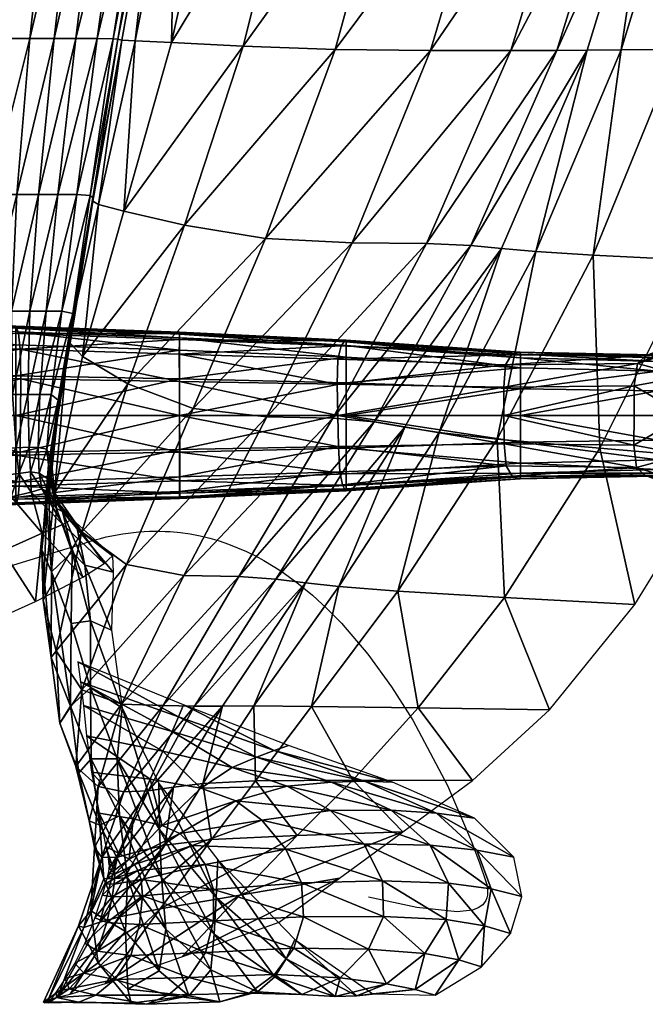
# Model space of a CAD drawing. Header units: inches. Extents: x -10.9 to 10.9, y -29.4 to 29.4.
# Tile 11 of 53: x 5.7 to 8.7, y -29.4 to -24.7. Entities that reach past the tile are written whole.
import ezdxf

# ---------------------------------------------------------------- set-up
doc = ezdxf.new("R2010")
doc.units = ezdxf.units.IN
doc.header["$MEASUREMENT"] = 0
doc.layers.get('0').update_dxf_attribs({"true_color": 0x5890e1})
doc.layers.add('BASE-FUNDICIÓN', color=1, linetype='Continuous', true_color=0xff0000)

# ---------------------------------------------------------------- blocks, each defined once
blk = doc.blocks.new('Box003')
at = {"color": 0}
mesh = blk.add_polyface(dxfattribs=at)
corners = [(2.9993, -7.8232, 6.171), (3.3729, -7.8232, 7.4822), (3.5632, -6.754, 7.4126), (3.8396, -7.8232, 8.9995), (4.0451, -6.754, 8.9299), (3.1241, -8.82, 7.5237), (3.5609, -8.8357, 9.041), (4.3159, -7.8232, 10.4713), (4.0159, -8.8409, 10.5128), (4.5322, -6.754, 10.4017), (4.7104, -7.8223, 11.6618), (4.933, -6.7538, 11.5942), (4.3981, -8.8407, 11.7022), (4.9321, -7.8196, 12.3351), (4.6165, -8.84, 12.372), (5.1561, -6.7531, 12.2734), (5.0755, -7.8161, 12.7498), (5.2985, -6.7522, 12.6961), (4.7611, -8.839, 12.7822), (3.1749, -6.754, 6.1015), (3.6677, -5.6848, 7.343), (5.9205, -7.802, 14.4087), (6.0966, -6.7487, 14.3866), (5.7002, -6.7503, 13.647), (5.4909, -7.8082, 13.6829), (6.4371, -7.795, 15.2381), (6.5694, -6.747, 15.2319), (5.653, -8.8351, 14.4145), (6.2139, -8.8332, 15.2265), (5.1898, -8.8368, 13.703), (5.2355, -7.8126, 13.1645), (5.457, -6.7514, 13.1187), (4.9224, -8.838, 13.1923)]
mesh.append_faces([[corners[k] for k in face] for face in [(0, 1, 2), (1, 3, 4), (4, 2, 1), (5, 6, 3), (3, 1, 5), (7, 3, 6), (6, 8, 7), (9, 4, 3), (3, 7, 9), (7, 10, 11), (11, 9, 7), (8, 12, 10), (10, 7, 8), (13, 10, 12), (12, 14, 13), (15, 11, 10), (10, 13, 15), (13, 16, 17), (17, 15, 13), (14, 18, 16), (16, 13, 14), (19, 2, 20), (21, 22, 23), (23, 24, 21), (25, 26, 22), (22, 21, 25), (21, 27, 28), (28, 25, 21), (24, 29, 27), (27, 21, 24), (30, 31, 17), (17, 16, 30), (24, 23, 31), (31, 30, 24), (30, 32, 29), (29, 24, 30), (16, 18, 32), (32, 30, 16)]], dxfattribs={"vtx2": -1, "color": 0})
mesh = blk.add_polyface(dxfattribs=at)
corners = [(0.5077, -9.1892, 0.0937), (0.8063, -9.1892, 0.6678), (0.8063, -9.2735, 0.6678), (0.5077, -9.2735, 0.0937), (0.4332, -9.2735, 0.5431), (0.2559, -9.2735, 0.0074), (0.0602, -9.2735, 0.4777), (0.4332, -9.1892, 0.5431), (0.2559, -9.1892, 0.0074), (2.0653, -7.8232, 1.2884), (1.8733, -7.8232, 1.0523), (1.7869, -8.787, 1.1718), (1.9693, -8.7836, 1.3908), (2.1567, -6.754, 1.2188), (2.1086, -8.7836, 1.6157), (2.2117, -7.8232, 1.518), (1.759, -9.54, 1.3655), (1.9212, -9.5264, 1.5587), (2.0466, -9.5264, 1.7694), (2.2237, -8.7836, 1.8387), (2.1497, -9.5264, 1.9878), (0.8906, -7.8232, 0.4111), (0.8216, -8.8243, 0.632), (1.2252, -8.8107, 0.7834), (1.2893, -7.8232, 0.5849), (0.2545, -7.8232, 0.2956), (0.1867, -8.8413, 0.5273), (0.8085, -9.6895, 0.9217), (1.2419, -9.6351, 1.054), (1.3817, -6.754, 0.4563), (1.6157, -7.8232, 0.8082), (1.7088, -6.754, 0.7072), (1.543, -8.7971, 0.9663), (1.5456, -9.5808, 1.1996)]
mesh.append_faces([[corners[k] for k in face] for face in [(0, 1, 2), (2, 3, 0), (3, 2, 4), (4, 5, 3), (6, 4, 7), (3, 5, 8), (8, 0, 3), (1, 7, 4), (4, 2, 1), (0, 8, 7), (7, 1, 0), (9, 10, 11), (11, 12, 9), (10, 9, 13), (12, 14, 15), (15, 9, 12), (12, 11, 16), (16, 17, 12), (17, 18, 14), (14, 12, 17), (19, 14, 18), (18, 20, 19), (21, 22, 23), (23, 24, 21), (25, 26, 22), (22, 21, 25), (27, 22, 26), (28, 23, 22), (29, 24, 30), (31, 30, 10), (30, 32, 11), (11, 10, 30), (24, 23, 32), (32, 30, 24), (33, 32, 23), (23, 28, 33), (16, 11, 32), (32, 33, 16)]], dxfattribs={"vtx2": -1, "color": 0})
mesh = blk.add_polyface(dxfattribs=at)
corners = [(2.0653, -7.8232, 1.2884), (2.2117, -7.8232, 1.518), (2.3041, -6.754, 1.4484), (2.3329, -7.8232, 1.7426), (2.1086, -8.7836, 1.6157), (2.2237, -8.7836, 1.8387), (2.4268, -6.754, 1.673), (2.4446, -7.8232, 2.0941), (2.5463, -6.754, 2.0247), (2.3264, -8.7836, 2.1902), (2.5625, -7.8232, 2.7042), (2.4285, -8.7836, 2.8003), (2.6838, -6.754, 2.6354), (2.6546, -7.8232, 3.4149), (2.7967, -6.754, 3.3466), (2.5041, -8.7845, 3.5076), (2.6889, -7.8232, 4.0683), (2.5269, -8.7875, 4.1507), (2.8423, -6.754, 3.9998), (2.72, -7.8232, 4.6929), (2.8799, -6.754, 4.624), (2.5458, -8.7914, 4.7617), (3.3729, -7.8232, 7.4822), (2.9993, -7.8232, 6.171), (2.7817, -8.8034, 6.2159), (3.1241, -8.82, 7.5237), (3.5632, -6.754, 7.4126), (3.1749, -6.754, 6.1015), (2.1497, -9.5264, 1.9878), (2.2408, -9.5264, 2.3393), (2.3308, -9.5264, 2.9494), (2.3947, -9.5303, 3.6464), (2.4077, -9.542, 4.2588), (2.8026, -7.8232, 5.3175), (2.969, -6.754, 5.2483), (2.6098, -8.7952, 5.3727)]
mesh.append_faces([[corners[k] for k in face] for face in [(0, 1, 2), (3, 1, 4), (4, 5, 3), (6, 2, 1), (1, 3, 6), (3, 7, 8), (8, 6, 3), (5, 9, 7), (7, 3, 5), (10, 7, 9), (9, 11, 10), (12, 8, 7), (7, 10, 12), (10, 13, 14), (14, 12, 10), (11, 15, 13), (13, 10, 11), (16, 13, 15), (15, 17, 16), (18, 14, 13), (13, 16, 18), (16, 19, 20), (17, 21, 19), (19, 16, 17), (22, 23, 24), (24, 25, 22), (26, 27, 23), (9, 5, 28), (11, 9, 29), (15, 11, 30), (17, 15, 31), (21, 17, 32), (20, 19, 33), (34, 33, 23), (33, 35, 24), (24, 23, 33), (19, 21, 35), (35, 33, 19)]], dxfattribs={"vtx2": -1, "color": 0})
mesh = blk.add_polyface(dxfattribs=at)
corners = [(2.2045, -10.888, 3.0604), (2.1517, -10.853, 2.7826), (2.2029, -10.9485, 2.7592), (2.188, -10.7386, 3.0552), (2.2355, -11.0207, 3.6009), (2.2103, -10.8026, 3.5102), (2.1497, -9.5264, 1.9878), (2.2408, -9.5264, 2.3393), (2.3264, -8.7836, 2.1902), (2.3308, -9.5264, 2.9494), (2.185, -10.0811, 2.5037), (2.2608, -10.0811, 3.0703), (2.4285, -8.7836, 2.8003), (2.3947, -9.5303, 3.6464), (2.5041, -8.7845, 3.5076), (2.3126, -10.093, 3.7186), (2.4077, -9.542, 4.2588), (2.3169, -10.1284, 4.2977), (2.3008, -10.1757, 4.8422), (2.408, -9.5576, 4.8288), (2.1471, -10.7298, 2.746), (2.21, -10.4774, 3.082), (2.156, -10.4774, 2.6462), (2.2435, -10.5052, 3.6113), (2.2401, -10.5886, 4.1725), (2.1979, -10.9703, 4.1785), (2.2183, -10.6998, 4.7498), (2.1863, -10.9808, 4.6698), (2.5742, -10.427, 7.4713), (2.3586, -10.2977, 6.1801), (2.2253, -10.9466, 6.1451), (2.3558, -11.131, 7.4445), (2.4341, -9.5732, 5.3988), (2.291, -10.223, 5.3867), (2.1964, -10.811, 5.3271)]
mesh.append_faces([[corners[k] for k in face] for face in [(0, 1, 2), (1, 0, 3), (0, 4, 5), (5, 3, 0), (6, 7, 8), (9, 7, 10), (10, 11, 9), (7, 9, 12), (9, 13, 14), (11, 15, 13), (13, 9, 11), (16, 13, 15), (15, 17, 16), (17, 18, 19), (19, 16, 17), (20, 3, 21), (11, 10, 22), (22, 21, 11), (21, 23, 15), (15, 11, 21), (3, 5, 23), (23, 21, 3), (24, 23, 5), (5, 25, 24), (17, 15, 23), (23, 24, 17), (24, 26, 18), (18, 17, 24), (25, 27, 26), (26, 24, 25), (28, 29, 30), (30, 31, 28), (32, 33, 29), (19, 18, 33), (33, 32, 19), (34, 33, 18), (18, 26, 34), (30, 29, 33), (33, 34, 30)]], dxfattribs={"vtx2": -1, "color": 0})
mesh = blk.add_polyface(dxfattribs=at)
corners = [(2.3947, -9.5303, 3.6464), (2.4077, -9.542, 4.2588), (2.5269, -8.7875, 4.1507), (2.408, -9.5576, 4.8288), (2.5458, -8.7914, 4.7617), (2.8441, -9.6723, 7.5089), (2.5561, -9.6057, 6.2114), (2.3586, -10.2977, 6.1801), (2.5742, -10.427, 7.4713), (3.1241, -8.82, 7.5237), (2.7817, -8.8034, 6.2159), (3.2291, -9.7349, 9.0262), (3.5609, -8.8357, 9.041), (2.8846, -10.5444, 8.9886), (3.6418, -9.7558, 10.498), (3.2361, -10.5836, 10.4604), (4.0159, -8.8409, 10.5128), (3.5497, -10.5898, 11.6497), (3.9964, -9.7593, 11.6879), (2.3558, -11.131, 7.4445), (2.5678, -11.2877, 8.9618), (2.8412, -11.3399, 10.4336), (2.356, -11.883, 8.9428), (3.1026, -11.3442, 11.6184), (2.5446, -11.9511, 10.4153), (3.2788, -11.3571, 12.2746), (2.742, -11.9584, 11.5941), (3.7464, -10.6086, 12.3195), (3.4206, -11.3744, 12.6665), (3.8929, -10.6336, 12.7295), (2.8911, -11.9607, 12.2319), (2.4341, -9.5732, 5.3988), (2.6098, -8.7952, 5.3727), (2.396, -11.5546, 3.9245), (2.3689, -11.2907, 3.2121), (2.4974, -11.5998, 3.3426), (2.5048, -11.3241, 2.5705), (2.5019, -11.2461, 2.0644), (2.3339, -11.1178, 2.679), (2.4624, -11.2818, 1.7252), (2.3101, -11.0711, 2.3096), (3.1743, -11.9603, 12.9665), (3.5789, -11.3916, 13.0584)]
mesh.append_faces([[corners[k] for k in face] for face in [(0, 1, 2), (1, 3, 4), (5, 6, 7), (7, 8, 5), (9, 10, 6), (6, 5, 9), (5, 11, 12), (12, 9, 5), (8, 13, 11), (11, 5, 8), (14, 11, 13), (13, 15, 14), (16, 12, 11), (15, 17, 18), (18, 14, 15), (19, 20, 13), (13, 8, 19), (21, 20, 22), (15, 13, 20), (20, 21, 15), (21, 23, 17), (17, 15, 21), (23, 21, 24), (25, 23, 26), (27, 17, 23), (23, 25, 27), (25, 28, 29), (28, 25, 30), (31, 32, 4), (4, 3, 31), (6, 10, 32), (32, 31, 6), (7, 6, 31), (33, 34, 35), (36, 35, 34), (37, 36, 38), (39, 37, 40), (41, 42, 28)]], dxfattribs={"vtx2": -1, "color": 0})
mesh = blk.add_polyface(dxfattribs=at)
corners = [(3.2291, -9.7349, 9.0262), (3.6418, -9.7558, 10.498), (4.0159, -8.8409, 10.5128), (3.9964, -9.7593, 11.6879), (4.3981, -8.8407, 11.7022), (4.2068, -9.7696, 12.3594), (3.5497, -10.5898, 11.6497), (3.7464, -10.6086, 12.3195), (4.6165, -8.84, 12.372), (4.3534, -9.7833, 12.7717), (4.7611, -8.839, 12.7822), (3.8929, -10.6336, 12.7295), (3.2788, -11.3571, 12.2746), (5.2684, -9.8382, 14.3878), (5.653, -8.8351, 14.4145), (5.1898, -8.8368, 13.703), (4.7902, -9.8142, 13.6911), (5.8488, -9.8657, 15.1792), (6.2139, -8.8332, 15.2265), (4.8213, -10.7336, 14.3195), (5.4154, -10.7836, 15.0897), (4.333, -10.6898, 13.6394), (4.3666, -11.4434, 14.2008), (3.8592, -11.4132, 13.5399), (4.9875, -11.4779, 14.9514), (4.5818, -11.9785, 14.7703), (3.9571, -11.9693, 14.052), (4.5165, -9.797, 13.184), (4.9224, -8.838, 13.1923), (4.056, -10.6586, 13.1394), (3.5789, -11.3916, 13.0584), (3.4206, -11.3744, 12.6665), (3.449, -11.9625, 13.4215)]
mesh.append_faces([[corners[k] for k in face] for face in [(0, 1, 2), (1, 3, 4), (4, 2, 1), (5, 3, 6), (6, 7, 5), (8, 4, 3), (3, 5, 8), (5, 9, 10), (10, 8, 5), (7, 11, 9), (9, 5, 7), (11, 7, 12), (13, 14, 15), (15, 16, 13), (17, 18, 14), (14, 13, 17), (13, 19, 20), (20, 17, 13), (16, 21, 19), (19, 13, 16), (22, 19, 21), (21, 23, 22), (24, 20, 19), (19, 22, 24), (25, 24, 22), (26, 22, 23), (27, 28, 10), (10, 9, 27), (16, 15, 28), (28, 27, 16), (27, 29, 21), (21, 16, 27), (9, 11, 29), (29, 27, 9), (30, 29, 11), (11, 31, 30), (23, 21, 29), (29, 30, 23), (32, 23, 30)]], dxfattribs={"vtx2": -1, "color": 0})
mesh = blk.add_polyface(dxfattribs=at)
corners = [(2.1471, -10.7298, 2.746), (2.104, -10.7279, 2.5151), (2.1108, -10.8453, 2.561), (1.9212, -9.5264, 1.5587), (1.759, -9.54, 1.3655), (1.7649, -10.1081, 1.5808), (1.9098, -10.0821, 1.7577), (2.0205, -10.0814, 1.9581), (2.0466, -9.5264, 1.7694), (2.1497, -9.5264, 1.9878), (2.1086, -10.0811, 2.1699), (2.185, -10.0811, 2.5037), (2.2408, -9.5264, 2.3393), (1.9238, -10.4814, 1.9532), (1.7804, -10.5174, 1.7649), (1.7985, -10.7816, 1.8883), (1.9466, -10.7379, 2.0957), (2.0248, -10.4784, 2.1604), (2.0424, -10.7312, 2.3143), (2.0983, -10.4774, 2.3652), (2.156, -10.4774, 2.6462), (2.21, -10.4774, 3.082), (1.2767, -10.2854, 1.316), (1.2419, -9.6351, 1.054), (0.8085, -9.6895, 0.9217), (1.2672, -10.7504, 1.4887), (0.8108, -10.3871, 1.1931), (1.5456, -9.5808, 1.1996), (1.5743, -10.1841, 1.4394), (1.5797, -10.6174, 1.6171), (1.58, -10.8956, 1.7215)]
mesh.append_faces([[corners[k] for k in face] for face in [(0, 1, 2), (3, 4, 5), (5, 6, 3), (6, 7, 8), (8, 3, 6), (9, 8, 7), (7, 10, 9), (10, 11, 12), (12, 9, 10), (13, 14, 15), (15, 16, 13), (6, 5, 14), (14, 13, 6), (13, 17, 7), (7, 6, 13), (16, 18, 17), (17, 13, 16), (19, 17, 18), (18, 1, 19), (10, 7, 17), (17, 19, 10), (19, 20, 11), (11, 10, 19), (1, 0, 20), (20, 19, 1), (21, 20, 0), (22, 23, 24), (25, 22, 26), (27, 28, 5), (5, 4, 27), (23, 22, 28), (28, 27, 23), (29, 28, 22), (22, 25, 29), (14, 5, 28), (28, 29, 14), (29, 30, 15), (15, 14, 29), (30, 29, 25)]], dxfattribs={"vtx2": -1, "color": 0})
mesh = blk.add_polyface(dxfattribs=at)
corners = [(1.9617, -10.8654, 2.1358), (1.8124, -10.9145, 1.9214), (1.8602, -11.0251, 1.827), (2.0185, -10.965, 2.0436), (1.9466, -10.7379, 2.0957), (1.7985, -10.7816, 1.8883), (2.0561, -10.8533, 2.3579), (2.0424, -10.7312, 2.3143), (2.1142, -10.9425, 2.2715), (2.1108, -10.8453, 2.561), (2.1644, -10.9272, 2.4951), (2.104, -10.7279, 2.5151), (2.1517, -10.853, 2.7826), (2.1471, -10.7298, 2.746), (2.2029, -10.9485, 2.7592), (2.188, -10.7386, 3.0552), (1.5934, -11.0338, 1.7414), (1.58, -10.8956, 1.7215), (1.2491, -11.0501, 1.5748), (1.2581, -11.2045, 1.5773), (1.6222, -11.1531, 1.6375), (1.2666, -11.3383, 1.4634), (1.2672, -10.7504, 1.4887), (2.1964, -10.811, 5.3271), (2.1648, -11.2171, 5.1064), (2.171, -11.4561, 6.0737), (2.1665, -11.138, 1.7891), (1.9794, -11.2224, 1.5679), (2.1345, -11.463, 1.2264), (1.669, -11.3748, 1.37), (1.7248, -11.6476, 1.0209), (1.2469, -11.5764, 1.2005), (1.2131, -11.8668, 0.8632)]
mesh.append_faces([[corners[k] for k in face] for face in [(0, 1, 2), (2, 3, 0), (4, 5, 1), (1, 0, 4), (0, 6, 7), (7, 4, 0), (3, 8, 6), (6, 0, 3), (9, 6, 8), (8, 10, 9), (11, 7, 6), (6, 9, 11), (9, 12, 13), (10, 14, 12), (12, 9, 10), (15, 13, 12), (16, 17, 18), (18, 19, 16), (1, 5, 17), (17, 16, 1), (16, 20, 2), (2, 1, 16), (19, 21, 20), (20, 16, 19), (22, 18, 17), (23, 24, 25), (8, 3, 26), (26, 27, 28), (3, 2, 27), (27, 26, 3), (29, 27, 2), (2, 20, 29), (30, 28, 27), (27, 29, 30), (29, 31, 32), (32, 30, 29), (20, 21, 31), (31, 29, 20)]], dxfattribs={"vtx2": -1, "color": 0})
mesh = blk.add_polyface(dxfattribs=at)
corners = [(2.2029, -10.9485, 2.7592), (2.2635, -11.0355, 3.1089), (2.2045, -10.888, 3.0604), (2.3096, -11.2286, 3.6957), (2.2355, -11.0207, 3.6009), (2.2109, -11.3213, 4.6108), (2.3042, -11.5679, 4.6707), (2.1979, -10.9703, 4.1785), (2.2103, -10.8026, 3.5102), (2.1648, -11.2171, 5.1064), (2.1863, -10.9808, 4.6698), (2.2101, -11.7297, 5.9333), (2.171, -11.4561, 6.0737), (2.3019, -11.9609, 5.9359), (2.233, -11.698, 7.424), (2.3558, -11.131, 7.4445), (2.2253, -10.9466, 6.1451), (2.356, -11.883, 8.9428), (2.5678, -11.2877, 8.9618), (2.1964, -10.811, 5.3271), (2.2183, -10.6998, 4.7498), (2.396, -11.5546, 3.9245), (2.396, -11.8746, 4.832), (2.3689, -11.2907, 3.2121), (2.3339, -11.1178, 2.679), (2.5048, -11.3241, 2.5705), (2.3101, -11.0711, 2.3096), (2.1644, -10.9272, 2.4951), (2.5019, -11.2461, 2.0644), (2.2651, -11.096, 2.0357), (2.4624, -11.2818, 1.7252), (2.1142, -10.9425, 2.2715), (2.1665, -11.138, 1.7891), (2.3601, -11.3476, 1.4535), (2.1345, -11.463, 1.2264)]
mesh.append_faces([[corners[k] for k in face] for face in [(0, 1, 2), (1, 3, 4), (4, 2, 1), (5, 4, 3), (3, 6, 5), (7, 8, 4), (4, 5, 7), (5, 9, 10), (10, 7, 5), (11, 12, 9), (9, 5, 11), (5, 6, 13), (13, 11, 5), (14, 12, 11), (15, 16, 12), (12, 14, 15), (14, 17, 18), (18, 15, 14), (12, 16, 19), (20, 10, 9), (9, 19, 20), (6, 3, 21), (21, 22, 6), (23, 21, 3), (3, 1, 23), (23, 24, 25), (1, 0, 24), (24, 23, 1), (26, 24, 0), (0, 27, 26), (24, 26, 28), (26, 29, 30), (27, 31, 29), (29, 26, 27), (32, 29, 31), (33, 30, 29), (29, 32, 33), (34, 33, 32)]], dxfattribs={"vtx2": -1, "color": 0})
mesh = blk.add_polyface(dxfattribs=at)
corners = [(2.2501, -12.0415, 7.4057), (2.2101, -11.7297, 5.9333), (2.3019, -11.9609, 5.9359), (2.3414, -12.2789, 7.3917), (2.233, -11.698, 7.424), (2.3262, -12.2488, 8.9288), (2.356, -11.883, 8.9428), (2.3903, -12.5077, 8.9177), (2.4338, -12.3439, 10.4034), (2.5446, -11.9511, 10.4153), (2.5548, -12.3686, 11.5774), (2.742, -11.9584, 11.5941), (2.8911, -11.9607, 12.2319), (2.6707, -12.3648, 12.1989), (2.8412, -11.3399, 10.4336), (2.7256, -12.5486, 5.3929), (2.524, -12.2114, 5.0782), (2.5474, -11.9694, 4.1047), (2.7224, -12.3294, 4.5805), (2.6005, -12.4979, 10.3765), (2.6799, -12.309, 8.9905), (2.4015, -12.2753, 8.9924), (2.4375, -12.4708, 10.3838), (2.7374, -12.5288, 10.371), (2.3493, -11.8457, 5.8055), (2.3628, -11.9581, 6.6731), (2.7859, -12.0818, 6.6857), (2.816, -12.0121, 5.8559), (2.8388, -11.9544, 5.1411), (2.3367, -11.7495, 5.0402), (2.3784, -12.1028, 7.7454), (2.7411, -12.1756, 7.7454), (2.4415, -12.5277, 7.3842), (2.4006, -12.2118, 5.9725), (2.5353, -12.4833, 6.0915), (2.396, -11.8746, 4.832), (2.3042, -11.5679, 4.6707), (2.396, -11.5546, 3.9245), (2.4974, -11.5998, 3.3426)]
mesh.append_faces([[corners[k] for k in face] for face in [(0, 1, 2), (2, 3, 0), (1, 0, 4), (0, 5, 6), (6, 4, 0), (3, 7, 5), (5, 0, 3), (8, 5, 7), (9, 6, 5), (5, 8, 9), (8, 10, 11), (11, 9, 8), (12, 11, 10), (10, 13, 12), (6, 9, 14), (15, 16, 17), (17, 18, 15), (19, 20, 21), (21, 22, 19), (20, 19, 23), (24, 25, 26), (26, 27, 24), (27, 28, 29), (29, 24, 27), (30, 21, 20), (20, 31, 30), (31, 26, 25), (25, 30, 31), (7, 3, 32), (32, 33, 34), (3, 2, 33), (33, 32, 3), (35, 33, 2), (2, 36, 35), (16, 34, 33), (33, 35, 16), (35, 37, 17), (17, 16, 35), (38, 17, 37)]], dxfattribs={"vtx2": -1, "color": 0})
mesh = blk.add_polyface(dxfattribs=at)
corners = [(2.6707, -12.3648, 12.1989), (2.7924, -12.3468, 12.5442), (3.0244, -11.9605, 12.5992), (2.8911, -11.9607, 12.2319), (2.5446, -11.9511, 10.4153), (2.742, -11.9584, 11.5941), (3.1026, -11.3442, 11.6184), (3.2788, -11.3571, 12.2746), (3.4206, -11.3744, 12.6665), (3.1828, -12.316, 13.3131), (2.972, -12.5963, 13.2016), (3.3807, -12.5762, 13.7295), (2.7224, -12.3294, 4.5805), (3.0028, -12.6925, 4.8964), (2.9956, -12.8713, 5.6879), (2.7256, -12.5486, 5.3929), (3.4011, -12.8019, 8.9887), (3.3261, -12.6414, 8.9887), (2.9417, -12.7141, 10.3692), (2.8813, -12.625, 10.3692), (2.622, -12.7434, 11.4958), (3.2126, -12.504, 8.9887), (2.8221, -12.5672, 10.3692), (3.0882, -12.4121, 8.9887), (2.6067, -12.7146, 11.4925), (2.9212, -12.3517, 8.9891), (2.7374, -12.5288, 10.371), (3.5394, -12.4574, 7.7454), (3.3336, -12.342, 7.7454), (3.0706, -12.2536, 7.7454), (3.5432, -12.3224, 6.7109), (3.1867, -12.2038, 6.6983), (2.6799, -12.309, 8.9905), (2.816, -12.0121, 5.8559), (2.7859, -12.0818, 6.6857), (3.2707, -12.1719, 5.9064), (3.3386, -12.1489, 5.242), (2.8388, -11.9544, 5.1411), (2.7411, -12.1756, 7.7454), (2.7281, -12.9261, 13.0738), (2.9307, -12.3289, 12.8895), (3.1743, -11.9603, 12.9665), (3.449, -11.9625, 13.4215), (2.75, -12.6221, 12.8109)]
mesh.append_faces([[corners[k] for k in face] for face in [(0, 1, 2), (2, 3, 0), (4, 5, 6), (5, 3, 7), (3, 2, 8), (9, 10, 11), (12, 13, 14), (14, 15, 12), (16, 17, 18), (18, 19, 20), (17, 21, 19), (19, 18, 17), (22, 19, 21), (21, 23, 22), (19, 22, 24), (23, 25, 26), (26, 22, 23), (23, 21, 27), (28, 29, 25), (25, 23, 28), (30, 31, 29), (26, 25, 32), (33, 34, 31), (31, 35, 33), (35, 36, 37), (37, 33, 35), (38, 32, 25), (25, 29, 38), (29, 31, 34), (34, 38, 29), (11, 10, 39), (40, 41, 2), (2, 1, 40), (9, 42, 41), (41, 40, 9), (40, 43, 10), (10, 9, 40), (43, 40, 1), (8, 2, 41)]], dxfattribs={"vtx2": -1, "color": 0})
mesh = blk.add_polyface(dxfattribs=at)
corners = [(3.6461, -12.3131, 13.8934), (3.9571, -11.9693, 14.052), (3.449, -11.9625, 13.4215), (3.1828, -12.316, 13.3131), (4.2149, -12.3154, 14.5521), (4.5818, -11.9785, 14.7703), (3.3807, -12.5762, 13.7295), (3.8827, -12.5591, 14.3259), (4.3666, -11.4434, 14.2008), (3.8592, -11.4132, 13.5399), (4.4497, -12.8672, 5.4674), (4.4112, -12.6795, 5.4596), (4.2363, -12.6472, 6.0151), (4.0141, -12.6233, 6.7255), (4.1014, -12.8037, 6.7265), (4.3035, -12.8312, 6.0191), (4.0444, -12.4708, 5.9966), (3.828, -12.456, 6.7209), (4.2248, -12.4938, 5.4225), (3.6971, -12.6162, 7.7454), (3.7874, -12.7929, 7.7454), (3.3261, -12.6414, 8.9887), (3.4011, -12.8019, 8.9887), (3.5394, -12.4574, 7.7454), (3.2126, -12.504, 8.9887), (3.7014, -12.3186, 5.9568), (3.8339, -12.3228, 5.3429), (3.5432, -12.3224, 6.7109), (3.2707, -12.1719, 5.9064), (3.1867, -12.2038, 6.6983), (3.3386, -12.1489, 5.242), (3.3336, -12.342, 7.7454), (3.0882, -12.4121, 8.9887), (3.0706, -12.2536, 7.7454), (3.1082, -12.86, 13.5644), (3.5813, -12.7801, 14.1206), (3.5789, -11.3916, 13.0584), (3.1743, -11.9603, 12.9665)]
mesh.append_faces([[corners[k] for k in face] for face in [(0, 1, 2), (2, 3, 0), (4, 5, 1), (1, 0, 4), (0, 6, 7), (7, 4, 0), (6, 0, 3), (8, 1, 5), (9, 2, 1), (10, 11, 12), (13, 14, 15), (15, 12, 13), (12, 16, 17), (17, 13, 12), (11, 18, 16), (16, 12, 11), (19, 20, 14), (14, 13, 19), (21, 22, 20), (20, 19, 21), (19, 23, 24), (24, 21, 19), (13, 17, 23), (23, 19, 13), (25, 16, 18), (18, 26, 25), (27, 17, 16), (16, 25, 27), (25, 28, 29), (29, 27, 25), (26, 30, 28), (28, 25, 26), (31, 23, 17), (17, 27, 31), (23, 31, 32), (33, 31, 27), (34, 35, 7), (7, 6, 34), (36, 37, 2)]], dxfattribs={"vtx2": -1, "color": 0})
mesh = blk.add_polyface(dxfattribs=at)
corners = [(2.3903, -12.5077, 8.9177), (2.4161, -12.6336, 10.3936), (2.4338, -12.3439, 10.4034), (2.4506, -12.6822, 11.5623), (2.5548, -12.3686, 11.5774), (2.6707, -12.3648, 12.1989), (2.5258, -12.6794, 12.1666), (2.6296, -12.6507, 12.4888), (2.7924, -12.3468, 12.5442), (2.7348, -12.7765, 6.3416), (2.5353, -12.4833, 6.0915), (2.524, -12.2114, 5.0782), (2.7256, -12.5486, 5.3929), (2.622, -12.7434, 11.4958), (2.6381, -12.786, 11.4994), (2.9417, -12.7141, 10.3692), (2.6067, -12.7146, 11.4925), (2.8813, -12.625, 10.3692), (2.8221, -12.5672, 10.3692), (2.7374, -12.5288, 10.371), (2.5802, -12.6901, 11.4914), (2.6005, -12.4979, 10.3765), (2.5307, -12.6605, 11.4942), (2.4375, -12.4708, 10.3838), (2.4698, -12.6284, 11.4989), (2.972, -12.5963, 13.2016), (2.75, -12.6221, 12.8109), (2.534, -12.9646, 12.7143), (2.3986, -12.936, 10.3819), (2.4602, -12.7824, 8.9073), (2.4415, -12.5277, 7.3842), (2.5722, -12.7785, 7.4268), (2.513, -12.7615, 11.9645), (2.5104, -12.7412, 11.9506), (2.5111, -12.7821, 11.9776), (2.4844, -12.737, 12.0794), (2.4803, -12.7582, 12.1107), (2.4985, -12.7153, 11.9343), (2.4819, -12.6868, 11.9168), (2.485, -12.7162, 12.0357), (2.4839, -12.6956, 11.9859)]
mesh.append_faces([[corners[k] for k in face] for face in [(0, 1, 2), (1, 3, 4), (4, 2, 1), (5, 4, 3), (3, 6, 5), (6, 7, 8), (8, 5, 6), (9, 10, 11), (11, 12, 9), (13, 14, 15), (16, 13, 17), (18, 19, 20), (20, 16, 18), (21, 22, 20), (20, 19, 21), (23, 24, 22), (22, 21, 23), (25, 26, 27), (3, 1, 28), (1, 0, 29), (30, 29, 0), (29, 30, 31), (10, 31, 30), (32, 16, 20), (20, 33, 32), (34, 13, 16), (16, 32, 34), (33, 35, 36), (36, 32, 33), (37, 22, 24), (24, 38, 37), (33, 20, 22), (22, 37, 33), (37, 39, 35), (35, 33, 37), (38, 40, 39), (39, 37, 38), (8, 7, 26)]], dxfattribs={"vtx2": -1, "color": 0})
mesh = blk.add_polyface(dxfattribs=at)
corners = [(2.7557, -13.0219, 7.5627), (2.5722, -12.7785, 7.4268), (2.5353, -12.4833, 6.0915), (2.7348, -12.7765, 6.3416), (2.7239, -13.2205, 8.8223), (2.5625, -13.0332, 8.8811), (2.6301, -13.0003, 11.5113), (2.5885, -13.1481, 11.5155), (2.9433, -13.133, 10.3692), (2.6443, -12.8643, 11.5042), (2.9826, -12.9835, 10.3692), (2.6381, -12.786, 11.4994), (2.9824, -12.8338, 10.3692), (2.534, -12.9646, 12.7143), (2.7281, -12.9261, 13.0738), (2.972, -12.5963, 13.2016), (2.3002, -13.3319, 12.6086), (2.75, -12.6221, 12.8109), (2.6296, -12.6507, 12.4888), (2.4411, -12.9894, 12.4202), (2.3986, -12.936, 10.3819), (2.3392, -13.007, 11.5431), (2.4506, -12.6822, 11.5623), (2.4339, -13.1834, 10.2516), (2.4602, -12.7824, 8.9073), (2.4161, -12.6336, 10.3936), (2.4743, -12.9909, 12.0397), (2.4999, -12.8691, 12.0113), (2.4303, -13.1276, 12.0564), (2.4168, -12.9684, 12.2613), (2.3703, -13.0892, 12.2945), (2.4524, -12.861, 12.2044), (2.5095, -12.8087, 11.9919), (2.622, -12.7434, 11.4958), (2.5111, -12.7821, 11.9776), (2.4684, -12.8069, 12.1656), (2.4744, -12.7811, 12.137), (2.513, -12.7615, 11.9645), (2.4803, -12.7582, 12.1107), (2.3647, -13.0142, 12.1262), (2.5258, -12.6794, 12.1666)]
mesh.append_faces([[corners[k] for k in face] for face in [(0, 1, 2), (2, 3, 0), (4, 5, 1), (1, 0, 4), (6, 7, 8), (9, 6, 10), (11, 9, 12), (13, 14, 15), (14, 13, 16), (17, 18, 19), (19, 13, 17), (20, 21, 22), (21, 20, 23), (20, 24, 5), (5, 23, 20), (24, 20, 25), (1, 5, 24), (26, 6, 9), (9, 27, 26), (28, 7, 6), (6, 26, 28), (26, 29, 30), (30, 28, 26), (27, 31, 29), (29, 26, 27), (32, 11, 33), (33, 34, 32), (27, 9, 11), (11, 32, 27), (32, 35, 31), (31, 27, 32), (34, 36, 35), (35, 32, 34), (37, 38, 36), (36, 34, 37), (39, 40, 22), (22, 21, 39), (19, 18, 40), (40, 39, 19)]], dxfattribs={"vtx2": -1, "color": 0})
mesh = blk.add_polyface(dxfattribs=at)
corners = [(2.7256, -12.5486, 5.3929), (2.9956, -12.8713, 5.6879), (2.9856, -13.047, 6.5866), (2.7348, -12.7765, 6.3416), (2.7557, -13.0219, 7.5627), (2.9696, -13.2165, 7.6997), (2.8653, -13.3391, 8.9471), (2.7239, -13.2205, 8.8223), (3.0117, -13.3676, 8.9887), (2.6645, -13.3801, 10.3692), (3.1514, -13.3268, 8.9887), (2.7663, -13.3361, 10.3692), (3.3286, -13.1644, 5.8746), (3.0028, -12.6925, 4.8964), (3.3688, -13.0714, 5.1786), (3.2742, -13.25, 6.6904), (3.1917, -13.321, 7.7454), (3.4031, -13.3338, 7.7454), (2.8652, -13.2521, 10.3692), (3.2732, -13.2378, 8.9887), (2.9433, -13.133, 10.3692), (2.5885, -13.1481, 11.5155), (3.3638, -13.1125, 8.9887), (2.9826, -12.9835, 10.3692), (3.4101, -12.9631, 8.9887), (2.6301, -13.0003, 11.5113), (2.9824, -12.8338, 10.3692), (2.6443, -12.8643, 11.5042), (3.4011, -12.8019, 8.9887), (2.9417, -12.7141, 10.3692), (2.6381, -12.786, 11.4994), (2.8322, -13.1541, 13.3989), (3.2953, -12.9899, 13.9258), (3.5813, -12.7801, 14.1206), (3.1082, -12.86, 13.5644), (2.7281, -12.9261, 13.0738), (2.4677, -13.2807, 12.9379), (3.3807, -12.5762, 13.7295)]
mesh.append_faces([[corners[k] for k in face] for face in [(0, 1, 2), (2, 3, 0), (4, 5, 6), (6, 7, 4), (3, 2, 5), (5, 4, 3), (6, 8, 9), (8, 10, 11), (11, 9, 8), (12, 1, 13), (13, 14, 12), (15, 2, 1), (1, 12, 15), (16, 5, 2), (2, 15, 16), (8, 6, 5), (5, 16, 8), (16, 17, 10), (10, 8, 16), (18, 11, 10), (10, 19, 18), (18, 20, 21), (19, 22, 20), (20, 18, 19), (19, 10, 17), (23, 20, 22), (22, 24, 23), (20, 23, 25), (23, 26, 27), (24, 28, 26), (26, 23, 24), (29, 26, 28), (26, 29, 30), (31, 32, 33), (33, 34, 31), (34, 35, 36), (36, 31, 34), (35, 34, 37)]], dxfattribs={"vtx2": -1, "color": 0})
mesh = blk.add_polyface(dxfattribs=at)
corners = [(3.3286, -13.1644, 5.8746), (3.6643, -13.34, 5.9741), (3.5608, -13.3429, 6.7152), (3.2742, -13.25, 6.6904), (3.3688, -13.0714, 5.1786), (3.7405, -13.331, 5.3775), (3.4031, -13.3338, 7.7454), (3.1917, -13.321, 7.7454), (3.9426, -13.3101, 6.0073), (4.0378, -13.3364, 5.4438), (3.8055, -13.2828, 6.7235), (4.1499, -13.168, 6.0092), (3.9884, -13.138, 6.724), (4.2575, -13.2023, 5.4478), (3.5845, -13.2534, 7.7454), (3.2732, -13.2378, 8.9887), (3.7193, -13.1169, 7.7454), (3.3638, -13.1125, 8.9887), (4.2724, -13.0066, 6.0151), (4.3966, -13.0437, 5.4596), (4.09, -12.9768, 6.7255), (4.3035, -12.8312, 6.0191), (4.1014, -12.8037, 6.7265), (4.4497, -12.8672, 5.4674), (3.7909, -12.9615, 7.7454), (3.4101, -12.9631, 8.9887), (3.7874, -12.7929, 7.7454), (3.4011, -12.8019, 8.9887), (4.2363, -12.6472, 6.0151)]
mesh.append_faces([[corners[k] for k in face] for face in [(0, 1, 2), (2, 3, 0), (4, 5, 1), (1, 0, 4), (3, 2, 6), (6, 7, 3), (8, 1, 5), (5, 9, 8), (10, 2, 1), (1, 8, 10), (8, 11, 12), (12, 10, 8), (9, 13, 11), (11, 8, 9), (14, 6, 2), (2, 10, 14), (6, 14, 15), (14, 16, 17), (17, 15, 14), (10, 12, 16), (16, 14, 10), (18, 11, 13), (13, 19, 18), (20, 12, 11), (11, 18, 20), (18, 21, 22), (22, 20, 18), (19, 23, 21), (21, 18, 19), (24, 16, 12), (12, 20, 24), (25, 17, 16), (16, 24, 25), (24, 26, 27), (27, 25, 24), (20, 22, 26), (26, 24, 20), (28, 21, 23)]], dxfattribs={"vtx2": -1, "color": 0})
mesh = blk.add_polyface(dxfattribs=at)
corners = [(2.5749, -13.3082, 9.8861), (2.4339, -13.1834, 10.2516), (2.5625, -13.0332, 8.8811), (2.7239, -13.2205, 8.8223), (2.5905, -13.3741, 10.2484), (2.1735, -13.3694, 11.9081), (2.8653, -13.3391, 8.9471), (2.6645, -13.3801, 10.3692), (2.3416, -13.3696, 11.4917), (2.7663, -13.3361, 10.3692), (2.4225, -13.3372, 11.5025), (2.5121, -13.2619, 11.5115), (2.8652, -13.2521, 10.3692), (2.5885, -13.1481, 11.5155), (2.3002, -13.3319, 12.6086), (2.4677, -13.2807, 12.9379), (2.7281, -12.9261, 13.0738), (2.534, -12.9646, 12.7143), (2.4411, -12.9894, 12.4202), (2.2397, -13.3455, 12.3451), (2.3392, -13.007, 11.5431), (2.2342, -13.3472, 11.9611), (2.2949, -13.3057, 12.0044), (2.1783, -13.3728, 11.9142), (2.2346, -13.3188, 12.104), (2.1967, -13.3728, 12.0102), (2.2753, -13.258, 12.1905), (2.3654, -13.2325, 12.0403), (2.4303, -13.1276, 12.0564), (2.3219, -13.1836, 12.2625), (2.3703, -13.0892, 12.2945), (2.3647, -13.0142, 12.1262), (2.1956, -13.3592, 12.0817)]
mesh.append_faces([[corners[k] for k in face] for face in [(0, 1, 2), (2, 3, 0), (4, 5, 1), (1, 0, 4), (0, 3, 6), (6, 4, 0), (7, 4, 6), (8, 5, 4), (4, 7, 8), (7, 9, 10), (10, 8, 7), (11, 10, 9), (9, 12, 11), (13, 11, 12), (14, 15, 16), (17, 18, 19), (19, 14, 17), (1, 5, 20), (21, 8, 10), (10, 22, 21), (23, 5, 8), (8, 21, 23), (21, 24, 25), (25, 23, 21), (22, 26, 24), (24, 21, 22), (27, 11, 13), (13, 28, 27), (22, 10, 11), (11, 27, 22), (27, 29, 26), (26, 22, 27), (28, 30, 29), (29, 27, 28), (31, 32, 19), (19, 18, 31), (20, 5, 32), (32, 31, 20)]], dxfattribs={"vtx2": -1, "color": 0})
blk = doc.blocks.new('Line002')
at = {"color": 0}
blk.add_polyline3d([(3.5652, 0.3179, 0.5829), (4.877, 0.7194, 0.5021), (4.9043, 0.7281, 0.501), (4.9314, 0.736, 0.5009), (4.9583, 0.7431, 0.5017), (4.985, 0.7496, 0.5033), (5.0115, 0.7554, 0.5059), (5.0378, 0.7605, 0.5094), (5.0639, 0.7648, 0.5137), (5.0898, 0.7686, 0.5189), (5.1155, 0.7716, 0.525), (5.141, 0.774, 0.5319), (5.1664, 0.7757, 0.5396), (5.1915, 0.7768, 0.5481), (5.2165, 0.7773, 0.5575), (5.2412, 0.7772, 0.5676), (5.2657, 0.7764, 0.5785), (5.2901, 0.7751, 0.5902), (5.3382, 0.7706, 0.6157), (5.3856, 0.7639, 0.6442), (5.4321, 0.755, 0.6755), (5.4779, 0.7439, 0.7095), (5.5229, 0.7308, 0.7461), (5.5672, 0.7157, 0.7852), (5.6106, 0.6987, 0.8267), (5.6533, 0.6799, 0.8706), (5.6952, 0.6593, 0.9167), (5.7363, 0.637, 0.9649), (5.8162, 0.5878, 1.0673), (5.893, 0.5328, 1.1771), (5.9667, 0.4726, 1.2934), (6.0372, 0.4078, 1.4154), (6.1047, 0.3391, 1.5424), (6.2304, 0.1921, 1.8083), (6.3436, 0.0366, 2.0847), (6.4445, -0.1227, 2.3653), (6.6093, -0.4331, 2.9143), (6.7247, -0.7001, 3.4051), (6.7639, -0.8052, 3.6131), (6.7909, -0.8849, 3.7877), (6.7964, -0.9048, 3.8388), (6.7997, -0.923, 3.8932), (6.8009, -0.9396, 3.9508), (6.8001, -0.9547, 4.0116), (6.7973, -0.9683, 4.0753), (6.7925, -0.9804, 4.142), (6.7777, -1.0006, 4.2835), (6.7561, -1.0156, 4.4354), (6.7283, -1.0259, 4.5966), (6.6565, -1.0341, 4.9441), (6.4632, -1.013, 5.7144), (6.2339, -0.9645, 6.5397)], dxfattribs=at)

msp = doc.modelspace()

# ---------------------------------------------------------------- block references
at = {"color": 153, "true_color": 0x5890e1}
for name, p in [('Box003', (3.6167, -16.0286, 0.5837)), ('Line002', (1.1028, -27.9343, 0.3302))]:
    msp.add_blockref(name, p, dxfattribs=at)

# ---------------------------------------------------------------- meshes
at = {"layer": 'BASE-FUNDICIÓN', "color": 8, "true_color": 0x737373}
mesh = msp.add_polyface(dxfattribs=at)
corners = [(6.4378, -26.9171, -13.4422), (5.6577, -26.9421, -13.1533), (5.6576, -26.7953, -13.155), (6.4378, -26.781, -13.4439), (5.6576, -26.6064, -13.155), (4.8677, -26.8119, -12.9047), (4.8677, -26.6064, -12.9047), (4.8736, -26.1862, -12.2563), (5.6706, -26.2168, -12.561), (5.6617, -26.1879, -12.9697), (4.8776, -26.2656, -11.814), (5.6791, -26.2907, -12.1595), (4.879, -26.4178, -11.6712), (5.6813, -26.4317, -12.031), (4.8792, -26.6064, -11.6782), (5.6803, -26.6064, -12.039), (4.8739, -27.0264, -12.2704), (5.6685, -26.9959, -12.577), (5.6761, -26.9221, -12.1836), (4.8781, -26.9471, -11.835), (4.8697, -27.0573, -12.7093), (5.6611, -27.0248, -12.9737), (6.4378, -26.9762, -13.4369), (5.6578, -27.0048, -13.148), (6.4378, -26.9929, -13.4264), (5.658, -27.0216, -13.1375), (6.4378, -26.2957, -13.4422), (5.6577, -26.2707, -13.1533), (5.6578, -26.208, -13.148), (6.4377, -26.2366, -13.4369), (5.658, -26.1912, -13.1375), (4.8677, -26.9711, -12.9029), (4.8677, -27.0379, -12.8977), (4.8677, -26.1749, -12.8977), (4.8679, -26.1581, -12.8871), (4.8696, -26.1554, -12.7058), (5.6584, -26.182, -13.12), (4.8681, -26.1488, -12.8696), (4.8681, -27.064, -12.8696), (5.6583, -27.0308, -13.12), (4.8679, -27.0547, -12.8871), (6.438, -26.9963, -13.2697), (6.4378, -27.0021, -13.4089), (6.4377, -26.2198, -13.4264), (5.6576, -26.4175, -13.155), (6.4378, -26.4318, -13.4439), (4.8677, -26.401, -12.9047), (4.8794, -26.7949, -11.6852), (5.6793, -26.781, -12.0471)]
mesh.append_faces([[corners[k] for k in face] for face in [(0, 1, 2), (3, 2, 4), (5, 2, 1), (6, 4, 2), (7, 8, 9), (10, 11, 8), (12, 13, 11), (11, 10, 12), (13, 12, 14), (14, 15, 13), (16, 17, 18), (18, 19, 16), (20, 21, 17), (22, 23, 1), (24, 25, 23), (26, 27, 28), (29, 28, 30), (31, 1, 23), (32, 23, 25), (33, 28, 27), (34, 30, 28), (35, 9, 36), (37, 36, 30), (38, 39, 21), (40, 25, 39), (41, 21, 39), (42, 39, 25), (43, 30, 36), (4, 44, 45), (44, 27, 26), (27, 44, 46), (44, 4, 6), (47, 19, 18), (18, 48, 47), (14, 47, 48), (48, 15, 14)]], dxfattribs={"vtx2": -1, "color": 8})
mesh = msp.add_polyface(dxfattribs=at)
corners = [(5.6576, -26.7953, -13.155), (6.4378, -26.781, -13.4439), (6.4378, -26.9171, -13.4422), (5.6576, -26.6064, -13.155), (6.4378, -26.6064, -13.4439), (6.4388, -26.9683, -12.8944), (5.6685, -26.9959, -12.577), (5.6611, -27.0248, -12.9737), (6.438, -26.9963, -13.2697), (7.2131, -26.937, -13.2407), (7.2003, -26.8744, -12.8657), (6.4392, -26.8987, -12.5217), (5.6761, -26.9221, -12.1836), (6.4386, -26.7678, -12.3906), (5.6793, -26.781, -12.0471), (7.194, -26.7547, -12.7323), (7.1912, -26.6063, -12.7197), (6.4376, -26.6064, -12.3802), (5.6803, -26.6064, -12.039), (6.4365, -26.2442, -12.8736), (5.6706, -26.2168, -12.561), (5.6791, -26.2907, -12.1595), (6.436, -26.3138, -12.4905), (7.2071, -26.2754, -13.2154), (7.2236, -26.2515, -13.6114), (6.4374, -26.2163, -13.2645), (5.6617, -26.1879, -12.9697), (5.6577, -26.9421, -13.1533), (6.4378, -26.9762, -13.4369), (5.6578, -27.0048, -13.148), (6.4378, -26.9929, -13.4264), (5.6578, -26.208, -13.148), (6.4377, -26.2366, -13.4369), (6.4378, -26.2957, -13.4422), (5.658, -26.1912, -13.1375), (6.4377, -26.2198, -13.4264), (5.6583, -27.0308, -13.12), (6.4378, -27.0021, -13.4089), (5.658, -27.0216, -13.1375), (6.4377, -26.2106, -13.4089), (5.6584, -26.182, -13.12), (6.4378, -26.4318, -13.4439), (5.6576, -26.4175, -13.155), (6.4365, -26.4448, -12.3698), (7.1883, -26.4578, -12.707), (5.6813, -26.4317, -12.031)]
mesh.append_faces([[corners[k] for k in face] for face in [(0, 1, 2), (3, 4, 1), (5, 6, 7), (7, 8, 5), (9, 5, 8), (10, 11, 5), (6, 5, 11), (11, 12, 6), (13, 14, 12), (12, 11, 13), (15, 13, 11), (16, 17, 13), (14, 13, 17), (17, 18, 14), (19, 20, 21), (21, 22, 19), (23, 19, 22), (24, 25, 19), (20, 19, 25), (25, 26, 20), (27, 2, 28), (29, 28, 30), (31, 32, 33), (34, 35, 32), (36, 37, 8), (38, 30, 37), (39, 40, 26), (26, 25, 39), (40, 39, 35), (41, 4, 3), (33, 41, 42), (43, 17, 16), (22, 43, 44), (43, 22, 21), (21, 45, 43), (17, 43, 45), (45, 18, 17)]], dxfattribs={"vtx2": -1, "color": 8})
mesh = msp.add_polyface(dxfattribs=at)
corners = [(6.4378, -26.781, -13.4439), (7.2311, -26.7625, -13.7925), (7.231, -26.8848, -13.7908), (6.4378, -26.9171, -13.4422), (6.4378, -26.6064, -13.4439), (7.2311, -26.6064, -13.7925), (7.9891, -26.3657, -13.1918), (7.1915, -26.3379, -12.8278), (7.1883, -26.4578, -12.707), (7.9802, -26.4716, -13.0622), (7.1912, -26.6063, -12.7197), (7.9921, -26.8468, -13.2318), (7.2003, -26.8744, -12.8657), (7.2131, -26.937, -13.2407), (6.438, -26.9963, -13.2697), (7.2255, -26.9611, -13.6178), (6.4388, -26.9683, -12.8944), (6.4392, -26.8987, -12.5217), (7.194, -26.7547, -12.7323), (6.4386, -26.7678, -12.3906), (6.436, -26.3138, -12.4905), (7.2071, -26.2754, -13.2154), (6.4365, -26.2442, -12.8736), (7.2236, -26.2515, -13.6114), (7.2309, -26.9393, -13.7855), (6.4378, -26.9762, -13.4369), (7.2306, -26.9561, -13.775), (6.4378, -26.9929, -13.4264), (6.4377, -26.2366, -13.4369), (7.2308, -26.2735, -13.7855), (7.231, -26.3281, -13.7908), (6.4378, -26.2957, -13.4422), (6.4377, -26.2198, -13.4264), (7.2304, -26.2566, -13.775), (6.4378, -27.0021, -13.4089), (7.23, -26.9654, -13.7575), (7.2297, -26.2472, -13.7575), (6.4377, -26.2106, -13.4089), (6.4374, -26.2163, -13.2645), (6.4378, -26.4318, -13.4439), (7.2311, -26.4503, -13.7925), (7.9822, -26.741, -13.0888), (6.4365, -26.4448, -12.3698)]
mesh.append_faces([[corners[k] for k in face] for face in [(0, 1, 2), (2, 3, 0), (1, 0, 4), (4, 5, 1), (6, 7, 8), (9, 8, 10), (11, 12, 13), (14, 15, 13), (16, 13, 12), (17, 12, 18), (19, 18, 10), (20, 7, 21), (22, 21, 23), (24, 25, 3), (3, 2, 24), (25, 24, 26), (26, 27, 25), (28, 29, 30), (30, 31, 28), (29, 28, 32), (32, 33, 29), (34, 35, 15), (15, 14, 34), (35, 34, 27), (27, 26, 35), (36, 37, 38), (38, 23, 36), (37, 36, 33), (33, 32, 37), (39, 31, 30), (30, 40, 39), (4, 39, 40), (40, 5, 4), (10, 18, 41), (18, 12, 11), (10, 8, 42), (8, 7, 20)]], dxfattribs={"vtx2": -1, "color": 8})
mesh = msp.add_polyface(dxfattribs=at)
corners = [(8.6564, -26.3203, -13.9591), (8.9091, -26.2337, -14.18), (8.9575, -26.2349, -14.7435), (8.6964, -26.3183, -14.438), (8.6164, -26.3592, -13.4889), (8.8609, -26.2807, -13.6252), (8.018, -26.3175, -13.6074), (8.0475, -26.3046, -14.0316), (7.9891, -26.3657, -13.1918), (7.9802, -26.4716, -13.0622), (8.6021, -26.4659, -13.3411), (7.9812, -26.6063, -13.0755), (8.6007, -26.6064, -13.3545), (8.9748, -26.24, -14.9453), (8.7109, -26.3222, -14.6116), (8.9763, -26.2505, -14.9628), (8.7124, -26.3326, -14.6291), (8.7132, -26.3501, -14.6397), (8.9772, -26.2681, -14.9734), (8.9777, -26.3236, -14.9786), (8.7137, -26.3953, -14.6449), (8.0602, -26.3316, -14.2151), (8.0606, -26.379, -14.2203), (8.0595, -26.3144, -14.2046), (8.0583, -26.3045, -14.187), (8.7138, -26.6064, -14.6467), (8.7138, -26.4888, -14.6467), (8.9778, -26.4478, -14.9804), (8.0607, -26.4794, -14.2221), (8.0607, -26.6064, -14.2221), (8.8439, -26.4204, -13.4495), (8.8426, -26.6064, -13.4633)]
mesh.append_faces([[corners[k] for k in face] for face in [(0, 1, 2), (2, 3, 0), (1, 0, 4), (4, 5, 1), (6, 0, 3), (3, 7, 6), (0, 6, 8), (8, 4, 0), (9, 10, 4), (4, 8, 9), (11, 12, 10), (13, 14, 3), (3, 2, 13), (14, 13, 15), (15, 16, 14), (17, 18, 19), (19, 20, 17), (18, 17, 16), (16, 15, 18), (21, 17, 20), (20, 22, 21), (17, 21, 23), (23, 16, 17), (14, 24, 7), (7, 3, 14), (24, 14, 16), (16, 23, 24), (25, 26, 27), (26, 20, 19), (28, 22, 20), (20, 26, 28), (29, 28, 26), (26, 25, 29), (30, 5, 4), (4, 10, 30), (31, 30, 10), (10, 12, 31)]], dxfattribs={"vtx2": -1, "color": 8})
mesh = msp.add_polyface(dxfattribs=at)
corners = [(7.2311, -26.7625, -13.7925), (8.0607, -26.7334, -14.2221), (8.0606, -26.8338, -14.2203), (7.231, -26.8848, -13.7908), (7.2311, -26.6064, -13.7925), (8.0607, -26.6064, -14.2221), (7.2071, -26.2754, -13.2154), (8.018, -26.3175, -13.6074), (8.0475, -26.3046, -14.0316), (7.2236, -26.2515, -13.6114), (7.1915, -26.3379, -12.8278), (7.9891, -26.3657, -13.1918), (7.1883, -26.4578, -12.707), (7.9802, -26.4716, -13.0622), (7.1912, -26.6063, -12.7197), (7.9812, -26.6063, -13.0755), (8.6021, -26.4659, -13.3411), (7.2131, -26.937, -13.2407), (8.0201, -26.895, -13.6341), (7.9921, -26.8468, -13.2318), (7.2255, -26.9611, -13.6178), (8.0481, -26.908, -14.0383), (8.0602, -26.8812, -14.2151), (7.2309, -26.9393, -13.7855), (8.0595, -26.8984, -14.2046), (7.2306, -26.9561, -13.775), (7.2308, -26.2735, -13.7855), (8.0602, -26.3316, -14.2151), (8.0606, -26.379, -14.2203), (7.231, -26.3281, -13.7908), (7.2304, -26.2566, -13.775), (8.0595, -26.3144, -14.2046), (8.0583, -26.3045, -14.187), (7.2297, -26.2472, -13.7575), (7.23, -26.9654, -13.7575), (8.0584, -26.9082, -14.1871), (8.0607, -26.4794, -14.2221), (7.2311, -26.4503, -13.7925), (7.9822, -26.741, -13.0888), (7.194, -26.7547, -12.7323), (8.5992, -26.7469, -13.3679)]
mesh.append_faces([[corners[k] for k in face] for face in [(0, 1, 2), (2, 3, 0), (1, 0, 4), (4, 5, 1), (6, 7, 8), (8, 9, 6), (7, 6, 10), (10, 11, 7), (12, 13, 11), (14, 15, 13), (16, 13, 15), (17, 18, 19), (18, 17, 20), (20, 21, 18), (22, 23, 3), (3, 2, 22), (23, 22, 24), (24, 25, 23), (26, 27, 28), (28, 29, 26), (27, 26, 30), (30, 31, 27), (32, 33, 9), (9, 8, 32), (33, 32, 31), (31, 30, 33), (34, 35, 21), (21, 20, 34), (35, 34, 25), (25, 24, 35), (36, 5, 4), (4, 37, 36), (28, 36, 37), (37, 29, 28), (38, 15, 14), (19, 38, 39), (15, 38, 40)]], dxfattribs={"vtx2": -1, "color": 8})
mesh = msp.add_polyface(dxfattribs=at)
corners = [(8.6532, -26.8925, -13.9859), (8.9063, -26.9794, -14.2076), (8.8569, -26.9322, -13.6667), (8.612, -26.8535, -13.5291), (8.6953, -26.8946, -14.4447), (8.9565, -26.9784, -14.7504), (8.9777, -26.8898, -14.9786), (8.7137, -26.8177, -14.6449), (8.7138, -26.7241, -14.6467), (8.9778, -26.7653, -14.9804), (8.7138, -26.6064, -14.6467), (8.0607, -26.7334, -14.2221), (8.0606, -26.8338, -14.2203), (8.0607, -26.6064, -14.2221), (8.8413, -26.7924, -13.4771), (8.5992, -26.7469, -13.3679), (8.8426, -26.6064, -13.4633), (8.6007, -26.6064, -13.3545), (8.0201, -26.895, -13.6341), (7.9921, -26.8468, -13.2318), (8.0481, -26.908, -14.0383), (8.7106, -26.8908, -14.6116), (8.9745, -26.9734, -14.9453), (8.7122, -26.8804, -14.6292), (8.9762, -26.9629, -14.9629), (8.9772, -26.9453, -14.9734), (8.7132, -26.8629, -14.6397), (8.0602, -26.8812, -14.2151), (8.0595, -26.8984, -14.2046), (8.0584, -26.9082, -14.1871), (7.9822, -26.741, -13.0888), (7.9812, -26.6063, -13.0755)]
mesh.append_faces([[corners[k] for k in face] for face in [(0, 1, 2), (2, 3, 0), (1, 0, 4), (4, 5, 1), (6, 7, 8), (9, 8, 10), (11, 8, 7), (7, 12, 11), (8, 11, 13), (13, 10, 8), (14, 15, 3), (3, 2, 14), (15, 14, 16), (16, 17, 15), (18, 0, 3), (3, 19, 18), (0, 18, 20), (20, 4, 0), (21, 22, 5), (5, 4, 21), (22, 21, 23), (23, 24, 22), (25, 26, 7), (7, 6, 25), (26, 25, 24), (24, 23, 26), (26, 27, 12), (12, 7, 26), (27, 26, 23), (23, 28, 27), (29, 21, 4), (4, 20, 29), (21, 29, 28), (28, 23, 21), (30, 19, 3), (3, 15, 30), (15, 17, 31)]], dxfattribs={"vtx2": -1, "color": 8})

doc.saveas('drawing.dxf')
